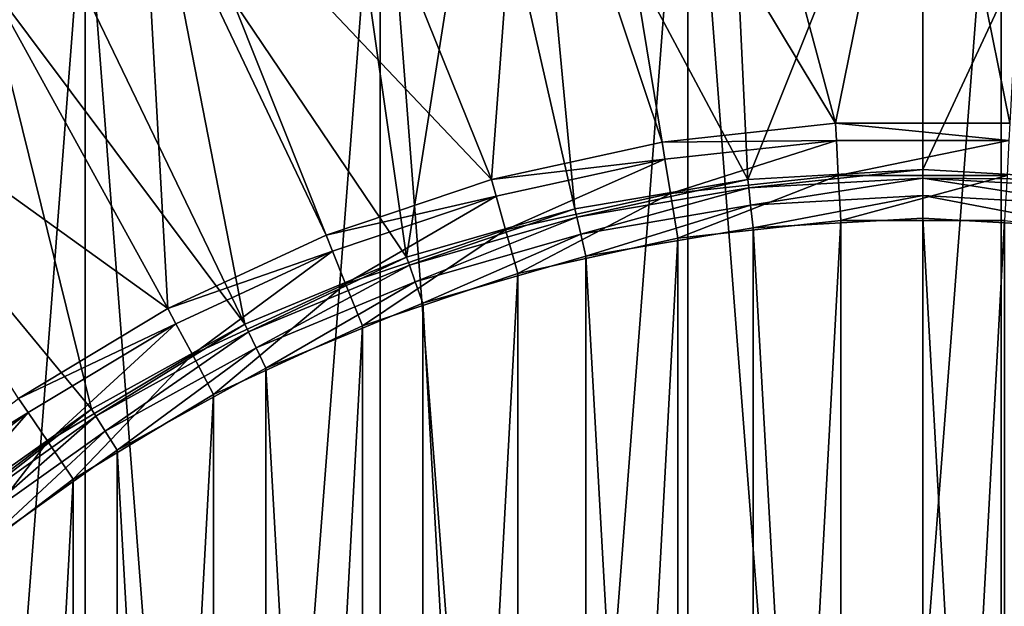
# Model space of a CAD drawing. Header units: millimetres. Extents: x 2 to 352, y 2 to 352.
# Tile 44 of 93: x 122 to 182, y 245 to 281. Entities that reach past the tile are written whole.
import ezdxf

# ---------------------------------------------------------------- set-up
doc = ezdxf.new("R2010")
doc.units = ezdxf.units.MM
doc.header["$LTSCALE"] = 25.4
doc.layers.get('0').update_dxf_attribs({"true_color": 0xff5454})

# ---------------------------------------------------------------- blocks, each defined once
blk = doc.blocks.new('FLOWERPOT-M-9712.STL')
at = {"color": 7, "true_color": 0xffffff}
mesh = blk.add_polyface(dxfattribs=at)
corners = [(55.079, 205.222), (52.159, 167.185), (52.159, 186.315), (55.079, 148.278), (60.851, 223.461), (60.851, 130.039), (69.34, 240.606), (69.34, 112.894), (80.346, 256.253), (80.346, 97.247), (93.612, 270.038), (93.612, 83.462), (108.827, 281.635), (108.827, 71.865), (125.634, 290.774), (125.634, 62.726), (143.639, 297.241), (143.639, 56.259), (162.419, 300.883), (162.419, 52.617), (181.536, 301.616), (181.536, 51.884), (200.541, 299.422), (200.541, 54.078), (218.988, 294.353), (218.988, 59.147), (236.445, 286.527), (236.445, 66.973), (252.503, 276.128), (252.503, 77.372), (266.785, 263.4), (266.785, 90.1), (278.957, 248.641), (278.957, 104.859), (288.733, 232.196), (288.733, 121.304), (295.884, 214.452), (295.884, 139.048), (300.243, 195.825), (300.243, 157.675), (301.708, 176.75)]
mesh.append_faces([[corners[k] for k in face] for face in [(0, 1, 2), (39, 38, 40)]], dxfattribs={"vtx0": -1, "color": 7})
mesh.append_faces([[corners[k] for k in face] for face in [(1, 0, 3), (3, 4, 5), (5, 6, 7), (7, 8, 9), (9, 10, 11), (11, 12, 13), (13, 14, 15), (15, 16, 17), (17, 18, 19), (19, 20, 21), (21, 22, 23), (23, 24, 25), (25, 26, 27), (27, 28, 29), (29, 30, 31), (31, 32, 33), (33, 34, 35), (35, 36, 37), (37, 38, 39)]], dxfattribs={"vtx0": -1, "vtx1": -1, "color": 7})
mesh.append_faces([[corners[k] for k in face] for face in [(3, 0, 4), (5, 4, 6), (7, 6, 8), (9, 8, 10), (11, 10, 12), (13, 12, 14), (15, 14, 16), (17, 16, 18), (19, 18, 20), (21, 20, 22), (23, 22, 24), (25, 24, 26), (27, 26, 28), (29, 28, 30), (31, 30, 32), (33, 32, 34), (35, 34, 36), (37, 36, 38)]], dxfattribs={"vtx0": -1, "vtx2": -1, "color": 7})
at = {"color": 0}
mesh = blk.add_polyface(dxfattribs=at)
corners = [(55.079, 148.278, 3), (52.159, 186.315, 3), (52.159, 167.185, 3), (55.079, 205.222, 3), (60.851, 130.039, 3), (60.851, 223.461, 3), (69.34, 112.894, 3), (69.34, 240.606, 3), (80.346, 97.247, 3), (80.346, 256.253, 3), (93.612, 83.462, 3), (93.612, 270.038, 3), (108.827, 71.865, 3), (108.827, 281.635, 3), (125.634, 62.726, 3), (125.634, 290.774, 3), (143.639, 56.259, 3), (143.639, 297.241, 3), (162.419, 52.617, 3), (162.419, 300.883, 3), (181.536, 51.884, 3), (181.536, 301.616, 3), (200.541, 54.078, 3), (200.541, 299.422, 3), (218.988, 59.147, 3), (218.988, 294.353, 3), (236.445, 66.973, 3), (236.445, 286.527, 3), (252.503, 77.372, 3), (252.503, 276.128, 3), (266.785, 90.1, 3), (266.785, 263.4, 3), (278.957, 104.859, 3), (278.957, 248.641, 3), (288.733, 121.304, 3), (288.733, 232.196, 3), (295.884, 139.048, 3), (295.884, 214.452, 3), (300.243, 157.675, 3), (300.243, 195.825, 3), (301.708, 176.75, 3)]
mesh.append_faces([[corners[k] for k in face] for face in [(0, 1, 2), (39, 38, 40)]], dxfattribs={"vtx0": -1, "color": 0})
mesh.append_faces([[corners[k] for k in face] for face in [(1, 0, 3), (3, 4, 5), (5, 6, 7), (7, 8, 9), (9, 10, 11), (11, 12, 13), (13, 14, 15), (15, 16, 17), (17, 18, 19), (19, 20, 21), (21, 22, 23), (23, 24, 25), (25, 26, 27), (27, 28, 29), (29, 30, 31), (31, 32, 33), (33, 34, 35), (35, 36, 37), (37, 38, 39)]], dxfattribs={"vtx0": -1, "vtx1": -1, "color": 0})
mesh.append_faces([[corners[k] for k in face] for face in [(3, 0, 4), (5, 4, 6), (7, 6, 8), (9, 8, 10), (11, 10, 12), (13, 12, 14), (15, 14, 16), (17, 16, 18), (19, 18, 20), (21, 20, 22), (23, 22, 24), (25, 24, 26), (27, 26, 28), (29, 28, 30), (31, 30, 32), (33, 32, 34), (35, 34, 36), (37, 36, 38)]], dxfattribs={"vtx0": -1, "vtx2": -1, "color": 0})
mesh = blk.add_polyface(dxfattribs=at)
corners = [(176.75, 301.205, 659.422), (171.426, 274.938, 472.382), (164.551, 300.606, 659.422)]
mesh.append_faces([[corners[k] for k in face] for face in [(0, 1, 2)]], dxfattribs={"color": 0})
mesh = blk.add_polyface(dxfattribs=at)
corners = [(176.75, 301.205, 659.422), (182.074, 274.938, 472.382), (171.426, 274.938, 472.382)]
mesh.append_faces([[corners[k] for k in face] for face in [(0, 1, 2)]], dxfattribs={"color": 0})
mesh = blk.add_polyface(dxfattribs=at)
corners = [(183.488, 301.023, 659.422), (182.074, 274.938, 472.382), (176.75, 301.205, 659.422)]
mesh.append_faces([[corners[k] for k in face] for face in [(0, 1, 2)]], dxfattribs={"color": 0})
mesh = blk.add_polyface(dxfattribs=at)
corners = [(164.551, 300.606, 659.422), (171.426, 274.938, 472.382), (156.615, 299.566, 659.422)]
mesh.append_faces([[corners[k] for k in face] for face in [(0, 1, 2)]], dxfattribs={"color": 0})
mesh = blk.add_polyface(dxfattribs=at)
corners = [(156.615, 299.566, 659.422), (160.842, 273.787, 472.382), (152.47, 298.814, 659.422)]
mesh.append_faces([[corners[k] for k in face] for face in [(0, 1, 2)]], dxfattribs={"color": 0})
mesh = blk.add_polyface(dxfattribs=at)
corners = [(156.615, 299.566, 659.422), (171.426, 274.938, 472.382), (160.842, 273.787, 472.382)]
mesh.append_faces([[corners[k] for k in face] for face in [(0, 1, 2)]], dxfattribs={"color": 0})
mesh = blk.add_polyface(dxfattribs=at)
corners = [(152.47, 298.814, 659.422), (150.443, 271.498, 472.382), (140.623, 295.846, 659.422)]
mesh.append_faces([[corners[k] for k in face] for face in [(0, 1, 2)]], dxfattribs={"color": 0})
mesh = blk.add_polyface(dxfattribs=at)
corners = [(152.47, 298.814, 659.422), (160.842, 273.787, 472.382), (150.443, 271.498, 472.382)]
mesh.append_faces([[corners[k] for k in face] for face in [(0, 1, 2)]], dxfattribs={"color": 0})
at = {"color": 7, "true_color": 0xffffff}
mesh = blk.add_polyface(dxfattribs=at)
corners = [(164.842, 297.649, 659.837), (166.073, 271.511, 472.797), (176.75, 298.234, 659.837)]
mesh.append_faces([[corners[k] for k in face] for face in [(0, 1, 2)]], dxfattribs={"color": 7})
mesh = blk.add_polyface(dxfattribs=at)
corners = [(176.75, 298.234, 659.837), (166.073, 271.511, 472.797), (176.75, 272.111, 472.797)]
mesh.append_faces([[corners[k] for k in face] for face in [(0, 1, 2)]], dxfattribs={"color": 7})
mesh = blk.add_polyface(dxfattribs=at)
corners = [(176.75, 298.234, 659.837), (176.75, 272.111, 472.797), (188.658, 297.649, 659.837)]
mesh.append_faces([[corners[k] for k in face] for face in [(0, 1, 2)]], dxfattribs={"color": 7})
mesh = blk.add_polyface(dxfattribs=at)
corners = [(153.05, 295.9, 659.837), (166.073, 271.511, 472.797), (164.842, 297.649, 659.837)]
mesh.append_faces([[corners[k] for k in face] for face in [(0, 1, 2)]], dxfattribs={"color": 7})
mesh = blk.add_polyface(dxfattribs=at)
corners = [(188.658, 297.649, 659.837), (176.75, 272.111, 472.797), (187.427, 271.511, 472.797)]
mesh.append_faces([[corners[k] for k in face] for face in [(0, 1, 2)]], dxfattribs={"color": 7})
at = {"color": 0}
mesh = blk.add_polyface(dxfattribs=at)
corners = [(140.623, 295.846, 659.422), (150.443, 271.498, 472.382), (130.684, 292.366, 659.422)]
mesh.append_faces([[corners[k] for k in face] for face in [(0, 1, 2)]], dxfattribs={"color": 0})
at = {"color": 7, "true_color": 0xffffff}
mesh = blk.add_polyface(dxfattribs=at)
corners = [(149.717, 295.188, 659.837), (155.53, 269.72, 472.797), (153.05, 295.9, 659.837)]
mesh.append_faces([[corners[k] for k in face] for face in [(0, 1, 2)]], dxfattribs={"color": 7})
mesh = blk.add_polyface(dxfattribs=at)
corners = [(153.05, 295.9, 659.837), (155.53, 269.72, 472.797), (166.073, 271.511, 472.797)]
mesh.append_faces([[corners[k] for k in face] for face in [(0, 1, 2)]], dxfattribs={"color": 7})
mesh = blk.add_polyface(dxfattribs=at)
corners = [(141.485, 293.003, 659.837), (145.254, 266.76, 472.797), (149.717, 295.188, 659.837)]
mesh.append_faces([[corners[k] for k in face] for face in [(0, 1, 2)]], dxfattribs={"color": 7})
mesh = blk.add_polyface(dxfattribs=at)
corners = [(149.717, 295.188, 659.837), (145.254, 266.76, 472.797), (155.53, 269.72, 472.797)]
mesh.append_faces([[corners[k] for k in face] for face in [(0, 1, 2)]], dxfattribs={"color": 7})
mesh = blk.add_polyface(dxfattribs=at)
corners = [(130.26, 288.987, 659.837), (145.254, 266.76, 472.797), (141.485, 293.003, 659.837)]
mesh.append_faces([[corners[k] for k in face] for face in [(0, 1, 2)]], dxfattribs={"color": 7})
at = {"color": 0}
mesh = blk.add_polyface(dxfattribs=at)
corners = [(130.684, 292.366, 659.422), (140.353, 268.098, 472.382), (129.123, 291.732, 659.422)]
mesh.append_faces([[corners[k] for k in face] for face in [(0, 1, 2)]], dxfattribs={"color": 0})
mesh = blk.add_polyface(dxfattribs=at)
corners = [(130.684, 292.366, 659.422), (150.443, 271.498, 472.382), (140.353, 268.098, 472.382)]
mesh.append_faces([[corners[k] for k in face] for face in [(0, 1, 2)]], dxfattribs={"color": 0})
mesh = blk.add_polyface(dxfattribs=at)
corners = [(129.123, 291.732, 659.422), (130.69, 263.628, 472.382), (118.082, 286.51, 659.422)]
mesh.append_faces([[corners[k] for k in face] for face in [(0, 1, 2)]], dxfattribs={"color": 0})
mesh = blk.add_polyface(dxfattribs=at)
corners = [(129.123, 291.732, 659.422), (140.353, 268.098, 472.382), (130.69, 263.628, 472.382)]
mesh.append_faces([[corners[k] for k in face] for face in [(0, 1, 2)]], dxfattribs={"color": 0})
at = {"color": 7, "true_color": 0xffffff}
mesh = blk.add_polyface(dxfattribs=at)
corners = [(124.04, 286.203, 659.837), (135.374, 262.667, 472.797), (130.26, 288.987, 659.837)]
mesh.append_faces([[corners[k] for k in face] for face in [(0, 1, 2)]], dxfattribs={"color": 7})
mesh = blk.add_polyface(dxfattribs=at)
corners = [(130.26, 288.987, 659.837), (135.374, 262.667, 472.797), (145.254, 266.76, 472.797)]
mesh.append_faces([[corners[k] for k in face] for face in [(0, 1, 2)]], dxfattribs={"color": 7})
at = {"color": 0}
mesh = blk.add_polyface(dxfattribs=at)
corners = [(118.082, 286.51, 659.422), (130.69, 263.628, 472.382), (107.606, 280.231, 659.422)]
mesh.append_faces([[corners[k] for k in face] for face in [(0, 1, 2)]], dxfattribs={"color": 0})
at = {"color": 7, "true_color": 0xffffff}
mesh = blk.add_polyface(dxfattribs=at)
corners = [(119.483, 283.889, 659.837), (135.374, 262.667, 472.797), (124.04, 286.203, 659.837)]
mesh.append_faces([[corners[k] for k in face] for face in [(0, 1, 2)]], dxfattribs={"color": 7})
mesh = blk.add_polyface(dxfattribs=at)
corners = [(109.257, 277.76, 659.837), (126.015, 257.494, 472.797), (119.483, 283.889, 659.837)]
mesh.append_faces([[corners[k] for k in face] for face in [(0, 1, 2)]], dxfattribs={"color": 7})
mesh = blk.add_polyface(dxfattribs=at)
corners = [(119.483, 283.889, 659.837), (126.015, 257.494, 472.797), (135.374, 262.667, 472.797)]
mesh.append_faces([[corners[k] for k in face] for face in [(0, 1, 2)]], dxfattribs={"color": 7})
at = {"color": 0}
mesh = blk.add_polyface(dxfattribs=at)
corners = [(107.606, 280.231, 659.422), (130.69, 263.628, 472.382), (121.567, 258.138, 472.382)]
mesh.append_faces([[corners[k] for k in face] for face in [(0, 1, 2)]], dxfattribs={"color": 0})
at = {"color": 7, "true_color": 0xffffff}
mesh = blk.add_polyface(dxfattribs=at)
corners = [(109.257, 277.76, 659.837), (117.293, 251.306, 472.797), (126.015, 257.494, 472.797)]
mesh.append_faces([[corners[k] for k in face] for face in [(0, 1, 2)]], dxfattribs={"color": 7})
at = {"color": 0}
mesh = blk.add_polyface(dxfattribs=at)
corners = [(160.842, 273.787, 472.382), (171.483, 273.894, 469.745), (161.011, 272.755, 469.745), (171.426, 274.938, 472.382)]
mesh.append_faces([[corners[k] for k in face] for face in [(0, 1, 2), (1, 0, 3)]], dxfattribs={"vtx0": -1, "color": 0})
mesh = blk.add_polyface(dxfattribs=at)
corners = [(171.426, 274.938, 472.382), (182.017, 273.894, 469.745), (171.483, 273.894, 469.745), (182.074, 274.938, 472.382)]
mesh.append_faces([[corners[k] for k in face] for face in [(0, 1, 2), (1, 0, 3)]], dxfattribs={"vtx0": -1, "color": 0})
mesh = blk.add_polyface(dxfattribs=at)
corners = [(150.443, 271.498, 472.382), (161.011, 272.755, 469.745), (150.723, 270.491, 469.745), (160.842, 273.787, 472.382)]
mesh.append_faces([[corners[k] for k in face] for face in [(0, 1, 2), (1, 0, 3)]], dxfattribs={"vtx0": -1, "color": 0})
mesh = blk.add_polyface(dxfattribs=at)
corners = [(171.483, 273.894, 469.745), (161.357, 270.643, 467.883), (161.011, 272.755, 469.745), (171.599, 271.757, 467.883)]
mesh.append_faces([[corners[k] for k in face] for face in [(0, 1, 2), (1, 0, 3)]], dxfattribs={"vtx0": -1, "color": 0})
mesh = blk.add_polyface(dxfattribs=at)
corners = [(182.017, 273.894, 469.745), (171.599, 271.757, 467.883), (171.483, 273.894, 469.745), (181.901, 271.757, 467.883)]
mesh.append_faces([[corners[k] for k in face] for face in [(0, 1, 2), (1, 0, 3)]], dxfattribs={"vtx0": -1, "color": 0})
mesh = blk.add_polyface(dxfattribs=at)
corners = [(161.011, 272.755, 469.745), (151.296, 268.428, 467.883), (150.723, 270.491, 469.745), (161.357, 270.643, 467.883)]
mesh.append_faces([[corners[k] for k in face] for face in [(0, 1, 2), (1, 0, 3)]], dxfattribs={"vtx0": -1, "color": 0})
mesh = blk.add_polyface(dxfattribs=at)
corners = [(171.599, 271.757, 467.883), (161.803, 267.923, 467.212), (161.357, 270.643, 467.883), (171.748, 269.004, 467.212)]
mesh.append_faces([[corners[k] for k in face] for face in [(0, 1, 2), (1, 0, 3)]], dxfattribs={"vtx0": -1, "color": 0})
at = {"color": 7, "true_color": 0xffffff}
mesh = blk.add_polyface(dxfattribs=at)
corners = [(176.75, 272.111, 472.797), (166.131, 270.992, 471.479), (176.75, 271.588, 471.479), (166.073, 271.511, 472.797)]
mesh.append_faces([[corners[k] for k in face] for face in [(0, 1, 2), (1, 0, 3)]], dxfattribs={"vtx0": -1, "color": 7})
at = {"color": 0}
mesh = blk.add_polyface(dxfattribs=at)
corners = [(181.901, 271.757, 467.883), (171.748, 269.004, 467.212), (171.599, 271.757, 467.883), (181.752, 269.004, 467.212)]
mesh.append_faces([[corners[k] for k in face] for face in [(0, 1, 2), (1, 0, 3)]], dxfattribs={"vtx0": -1, "color": 0})
at = {"color": 7, "true_color": 0xffffff}
mesh = blk.add_polyface(dxfattribs=at)
corners = [(187.427, 271.511, 472.797), (176.75, 271.588, 471.479), (187.369, 270.992, 471.479), (176.75, 272.111, 472.797)]
mesh.append_faces([[corners[k] for k in face] for face in [(0, 1, 2), (1, 0, 3)]], dxfattribs={"vtx0": -1, "color": 7})
at = {"color": 0}
mesh = blk.add_polyface(dxfattribs=at)
corners = [(140.353, 268.098, 472.382), (150.723, 270.491, 469.745), (140.74, 267.127, 469.745), (150.443, 271.498, 472.382)]
mesh.append_faces([[corners[k] for k in face] for face in [(0, 1, 2), (1, 0, 3)]], dxfattribs={"vtx0": -1, "color": 0})
at = {"color": 7, "true_color": 0xffffff}
mesh = blk.add_polyface(dxfattribs=at)
corners = [(166.073, 271.511, 472.797), (155.646, 269.21, 471.479), (166.131, 270.992, 471.479), (155.53, 269.72, 472.797)]
mesh.append_faces([[corners[k] for k in face] for face in [(0, 1, 2), (1, 0, 3)]], dxfattribs={"vtx0": -1, "color": 7})
mesh = blk.add_polyface(dxfattribs=at)
corners = [(166.251, 269.929, 470.548), (176.75, 271.588, 471.479), (166.131, 270.992, 471.479), (176.75, 270.518, 470.548)]
mesh.append_faces([[corners[k] for k in face] for face in [(0, 1, 2), (1, 0, 3)]], dxfattribs={"vtx0": -1, "color": 7})
mesh = blk.add_polyface(dxfattribs=at)
corners = [(187.249, 269.929, 470.548), (176.75, 271.588, 471.479), (176.75, 270.518, 470.548), (187.369, 270.992, 471.479)]
mesh.append_faces([[corners[k] for k in face] for face in [(0, 1, 2), (1, 0, 3)]], dxfattribs={"vtx0": -1, "color": 7})
at = {"color": 0}
mesh = blk.add_polyface(dxfattribs=at)
corners = [(150.723, 270.491, 469.745), (141.533, 265.139, 467.883), (140.74, 267.127, 469.745), (151.296, 268.428, 467.883)]
mesh.append_faces([[corners[k] for k in face] for face in [(0, 1, 2), (1, 0, 3)]], dxfattribs={"vtx0": -1, "color": 0})
mesh = blk.add_polyface(dxfattribs=at)
corners = [(161.357, 270.643, 467.883), (152.033, 265.772, 467.212), (151.296, 268.428, 467.883), (161.803, 267.923, 467.212)]
mesh.append_faces([[corners[k] for k in face] for face in [(0, 1, 2), (1, 0, 3)]], dxfattribs={"vtx0": -1, "color": 0})
at = {"color": 7, "true_color": 0xffffff}
mesh = blk.add_polyface(dxfattribs=at)
corners = [(155.885, 268.167, 470.548), (166.131, 270.992, 471.479), (155.646, 269.21, 471.479), (166.251, 269.929, 470.548)]
mesh.append_faces([[corners[k] for k in face] for face in [(0, 1, 2), (1, 0, 3)]], dxfattribs={"vtx0": -1, "color": 7})
mesh = blk.add_polyface(dxfattribs=at)
corners = [(166.406, 268.559, 470.212), (176.75, 270.518, 470.548), (166.251, 269.929, 470.548), (176.75, 269.14, 470.212)]
mesh.append_faces([[corners[k] for k in face] for face in [(0, 1, 2), (1, 0, 3)]], dxfattribs={"vtx0": -1, "color": 7})
mesh = blk.add_polyface(dxfattribs=at)
corners = [(187.094, 268.559, 470.212), (176.75, 270.518, 470.548), (176.75, 269.14, 470.212), (187.249, 269.929, 470.548)]
mesh.append_faces([[corners[k] for k in face] for face in [(0, 1, 2), (1, 0, 3)]], dxfattribs={"vtx0": -1, "color": 7})
mesh = blk.add_polyface(dxfattribs=at)
corners = [(156.191, 266.823, 470.212), (166.251, 269.929, 470.548), (155.885, 268.167, 470.548), (166.406, 268.559, 470.212)]
mesh.append_faces([[corners[k] for k in face] for face in [(0, 1, 2), (1, 0, 3)]], dxfattribs={"vtx0": -1, "color": 7})
mesh = blk.add_polyface(dxfattribs=at)
corners = [(155.53, 269.72, 472.797), (145.427, 266.266, 471.479), (155.646, 269.21, 471.479), (145.254, 266.76, 472.797)]
mesh.append_faces([[corners[k] for k in face] for face in [(0, 1, 2), (1, 0, 3)]], dxfattribs={"vtx0": -1, "color": 7})
mesh = blk.add_polyface(dxfattribs=at)
corners = [(145.78, 265.256, 470.548), (155.646, 269.21, 471.479), (145.427, 266.266, 471.479), (155.885, 268.167, 470.548)]
mesh.append_faces([[corners[k] for k in face] for face in [(0, 1, 2), (1, 0, 3)]], dxfattribs={"vtx0": -1, "color": 7})
mesh = blk.add_polyface(dxfattribs=at)
corners = [(84.941, 166.406, 470.212), (84.941, 187.094, 470.212), (84.36, 176.75, 470.212), (86.677, 156.191, 470.212), (86.677, 197.309, 470.212), (89.545, 146.236, 470.212), (89.545, 207.264, 470.212), (93.51, 136.664, 470.212), (93.51, 216.836, 470.212), (98.521, 127.596, 470.212), (98.521, 225.904, 470.212), (104.517, 119.146, 470.212), (104.517, 234.354, 470.212), (111.42, 111.42, 470.212), (111.42, 242.079, 470.212), (119.146, 104.517, 470.212), (119.146, 248.983, 470.212), (127.596, 98.521, 470.212), (127.596, 254.979, 470.212), (136.664, 93.51, 470.212), (136.664, 259.99, 470.212), (146.236, 89.545, 470.212), (146.236, 263.955, 470.212), (156.191, 86.677, 470.212), (156.191, 266.823, 470.212), (166.406, 84.941, 470.212), (166.406, 268.559, 470.212), (176.75, 84.36, 470.212), (176.75, 269.14, 470.212), (187.094, 84.941, 470.212), (187.094, 268.559, 470.212), (197.309, 86.677, 470.212), (197.309, 266.823, 470.212), (207.264, 89.545, 470.212), (207.264, 263.955, 470.212), (216.836, 93.51, 470.212), (216.836, 259.99, 470.212), (225.904, 98.521, 470.212), (225.904, 254.979, 470.212), (234.354, 104.517, 470.212), (234.354, 248.983, 470.212), (242.079, 111.42, 470.212), (242.079, 242.079, 470.212), (248.983, 119.146, 470.212), (248.983, 234.354, 470.212), (254.979, 127.596, 470.212), (254.979, 225.904, 470.212), (259.99, 136.664, 470.212), (259.99, 216.836, 470.212), (263.955, 146.236, 470.212), (263.955, 207.264, 470.212), (266.823, 156.191, 470.212), (266.823, 197.309, 470.212), (268.559, 166.406, 470.212), (268.559, 187.094, 470.212), (269.14, 176.75, 470.212)]
mesh.append_faces([[corners[k] for k in face] for face in [(0, 1, 2), (54, 53, 55)]], dxfattribs={"vtx0": -1, "color": 7})
mesh.append_faces([[corners[k] for k in face] for face in [(1, 3, 4), (4, 5, 6), (6, 7, 8), (8, 9, 10), (10, 11, 12), (12, 13, 14), (14, 15, 16), (16, 17, 18), (18, 19, 20), (20, 21, 22), (22, 23, 24), (24, 25, 26), (26, 27, 28), (28, 29, 30), (30, 31, 32), (32, 33, 34), (34, 35, 36), (36, 37, 38), (38, 39, 40), (40, 41, 42), (42, 43, 44), (44, 45, 46), (46, 47, 48), (48, 49, 50), (50, 51, 52), (52, 53, 54)]], dxfattribs={"vtx0": -1, "vtx1": -1, "color": 7})
mesh.append_faces([[corners[k] for k in face] for face in [(1, 0, 3), (4, 3, 5), (6, 5, 7), (8, 7, 9), (10, 9, 11), (12, 11, 13), (14, 13, 15), (16, 15, 17), (18, 17, 19), (20, 19, 21), (22, 21, 23), (24, 23, 25), (26, 25, 27), (28, 27, 29), (30, 29, 31), (32, 31, 33), (34, 33, 35), (36, 35, 37), (38, 37, 39), (40, 39, 41), (42, 41, 43), (44, 43, 45), (46, 45, 47), (48, 47, 49), (50, 49, 51), (52, 51, 53)]], dxfattribs={"vtx0": -1, "vtx2": -1, "color": 7})
at = {"color": 0}
mesh = blk.add_polyface(dxfattribs=at)
corners = [(84.902, 186.739, 467.212), (84.902, 166.761, 467.212), (84.36, 176.75, 467.212), (86.52, 196.611, 467.212), (86.52, 156.889, 467.212), (89.196, 206.25, 467.212), (89.196, 147.25, 467.212), (92.899, 215.543, 467.212), (92.899, 137.956, 467.212), (97.585, 224.382, 467.212), (97.585, 129.118, 467.212), (103.199, 232.662, 467.212), (103.199, 120.838, 467.212), (109.675, 240.286, 467.212), (109.675, 113.214, 467.212), (116.938, 247.166, 467.212), (116.938, 106.334, 467.212), (124.902, 253.22, 467.212), (124.902, 100.28, 467.212), (133.474, 258.378, 467.212), (133.474, 95.122, 467.212), (142.553, 262.578, 467.212), (142.553, 90.922, 467.212), (152.033, 265.772, 467.212), (152.033, 87.728, 467.212), (161.803, 267.923, 467.212), (161.803, 85.577, 467.212), (171.748, 269.004, 467.212), (171.748, 84.496, 467.212), (181.752, 269.004, 467.212), (181.752, 84.496, 467.212), (191.697, 267.923, 467.212), (191.697, 85.577, 467.212), (201.467, 265.772, 467.212), (201.467, 87.728, 467.212), (210.947, 262.578, 467.212), (210.947, 90.922, 467.212), (220.026, 258.378, 467.212), (220.026, 95.122, 467.212), (228.598, 253.22, 467.212), (228.598, 100.28, 467.212), (236.562, 247.166, 467.212), (236.562, 106.334, 467.212), (243.825, 240.286, 467.212), (243.825, 113.214, 467.212), (250.301, 232.662, 467.212), (250.301, 120.838, 467.212), (255.915, 224.382, 467.212), (255.915, 129.118, 467.212), (260.601, 215.543, 467.212), (260.601, 137.956, 467.212), (264.304, 206.25, 467.212), (264.304, 147.25, 467.212), (266.98, 196.611, 467.212), (266.98, 156.889, 467.212), (268.598, 186.739, 467.212), (268.598, 166.761, 467.212), (269.14, 176.75, 467.212)]
mesh.append_faces([[corners[k] for k in face] for face in [(0, 1, 2), (56, 55, 57)]], dxfattribs={"vtx0": -1, "color": 0})
mesh.append_faces([[corners[k] for k in face] for face in [(1, 3, 4), (4, 5, 6), (6, 7, 8), (8, 9, 10), (10, 11, 12), (12, 13, 14), (14, 15, 16), (16, 17, 18), (18, 19, 20), (20, 21, 22), (22, 23, 24), (24, 25, 26), (26, 27, 28), (28, 29, 30), (30, 31, 32), (32, 33, 34), (34, 35, 36), (36, 37, 38), (38, 39, 40), (40, 41, 42), (42, 43, 44), (44, 45, 46), (46, 47, 48), (48, 49, 50), (50, 51, 52), (52, 53, 54), (54, 55, 56)]], dxfattribs={"vtx0": -1, "vtx1": -1, "color": 0})
mesh.append_faces([[corners[k] for k in face] for face in [(1, 0, 3), (4, 3, 5), (6, 5, 7), (8, 7, 9), (10, 9, 11), (12, 11, 13), (14, 13, 15), (16, 15, 17), (18, 17, 19), (20, 19, 21), (22, 21, 23), (24, 23, 25), (26, 25, 27), (28, 27, 29), (30, 29, 31), (32, 31, 33), (34, 33, 35), (36, 35, 37), (38, 37, 39), (40, 39, 41), (42, 41, 43), (44, 43, 45), (46, 45, 47), (48, 47, 49), (50, 49, 51), (52, 51, 53), (54, 53, 55)]], dxfattribs={"vtx0": -1, "vtx2": -1, "color": 0})
mesh = blk.add_polyface(dxfattribs=at)
corners = [(130.69, 263.628, 472.382), (140.74, 267.127, 469.745), (131.18, 262.704, 469.745), (140.353, 268.098, 472.382)]
mesh.append_faces([[corners[k] for k in face] for face in [(0, 1, 2), (1, 0, 3)]], dxfattribs={"vtx0": -1, "color": 0})
mesh = blk.add_polyface(dxfattribs=at)
corners = [(151.296, 268.428, 467.883), (142.553, 262.578, 467.212), (141.533, 265.139, 467.883), (152.033, 265.772, 467.212)]
mesh.append_faces([[corners[k] for k in face] for face in [(0, 1, 2), (1, 0, 3)]], dxfattribs={"vtx0": -1, "color": 0})
at = {"color": 7, "true_color": 0xffffff}
mesh = blk.add_polyface(dxfattribs=at)
corners = [(146.236, 263.955, 470.212), (155.885, 268.167, 470.548), (145.78, 265.256, 470.548), (156.191, 266.823, 470.212)]
mesh.append_faces([[corners[k] for k in face] for face in [(0, 1, 2), (1, 0, 3)]], dxfattribs={"vtx0": -1, "color": 7})
at = {"color": 0}
mesh = blk.add_polyface(dxfattribs=at)
corners = [(140.74, 267.127, 469.745), (132.183, 260.813, 467.883), (131.18, 262.704, 469.745), (141.533, 265.139, 467.883)]
mesh.append_faces([[corners[k] for k in face] for face in [(0, 1, 2), (1, 0, 3)]], dxfattribs={"vtx0": -1, "color": 0})
at = {"color": 7, "true_color": 0xffffff}
mesh = blk.add_polyface(dxfattribs=at)
corners = [(145.254, 266.76, 472.797), (135.601, 262.196, 471.479), (145.427, 266.266, 471.479), (135.374, 262.667, 472.797)]
mesh.append_faces([[corners[k] for k in face] for face in [(0, 1, 2), (1, 0, 3)]], dxfattribs={"vtx0": -1, "color": 7})
mesh = blk.add_polyface(dxfattribs=at)
corners = [(136.066, 261.232, 470.548), (145.427, 266.266, 471.479), (135.601, 262.196, 471.479), (145.78, 265.256, 470.548)]
mesh.append_faces([[corners[k] for k in face] for face in [(0, 1, 2), (1, 0, 3)]], dxfattribs={"vtx0": -1, "color": 7})
at = {"color": 0}
mesh = blk.add_polyface(dxfattribs=at)
corners = [(141.533, 265.139, 467.883), (133.474, 258.378, 467.212), (132.183, 260.813, 467.883), (142.553, 262.578, 467.212)]
mesh.append_faces([[corners[k] for k in face] for face in [(0, 1, 2), (1, 0, 3)]], dxfattribs={"vtx0": -1, "color": 0})
at = {"color": 7, "true_color": 0xffffff}
mesh = blk.add_polyface(dxfattribs=at)
corners = [(136.664, 259.99, 470.212), (145.78, 265.256, 470.548), (136.066, 261.232, 470.548), (146.236, 263.955, 470.212)]
mesh.append_faces([[corners[k] for k in face] for face in [(0, 1, 2), (1, 0, 3)]], dxfattribs={"vtx0": -1, "color": 7})
at = {"color": 0}
mesh = blk.add_polyface(dxfattribs=at)
corners = [(121.567, 258.138, 472.382), (131.18, 262.704, 469.745), (122.154, 257.273, 469.745), (130.69, 263.628, 472.382)]
mesh.append_faces([[corners[k] for k in face] for face in [(0, 1, 2), (1, 0, 3)]], dxfattribs={"vtx0": -1, "color": 0})
mesh = blk.add_polyface(dxfattribs=at)
corners = [(131.18, 262.704, 469.745), (123.355, 255.502, 467.883), (122.154, 257.273, 469.745), (132.183, 260.813, 467.883)]
mesh.append_faces([[corners[k] for k in face] for face in [(0, 1, 2), (1, 0, 3)]], dxfattribs={"vtx0": -1, "color": 0})
at = {"color": 7, "true_color": 0xffffff}
mesh = blk.add_polyface(dxfattribs=at)
corners = [(135.374, 262.667, 472.797), (126.293, 257.052, 471.479), (135.601, 262.196, 471.479), (126.015, 257.494, 472.797)]
mesh.append_faces([[corners[k] for k in face] for face in [(0, 1, 2), (1, 0, 3)]], dxfattribs={"vtx0": -1, "color": 7})
mesh = blk.add_polyface(dxfattribs=at)
corners = [(126.862, 256.146, 470.548), (135.601, 262.196, 471.479), (126.293, 257.052, 471.479), (136.066, 261.232, 470.548)]
mesh.append_faces([[corners[k] for k in face] for face in [(0, 1, 2), (1, 0, 3)]], dxfattribs={"vtx0": -1, "color": 7})
at = {"color": 0}
mesh = blk.add_polyface(dxfattribs=at)
corners = [(132.183, 260.813, 467.883), (124.902, 253.22, 467.212), (123.355, 255.502, 467.883), (133.474, 258.378, 467.212)]
mesh.append_faces([[corners[k] for k in face] for face in [(0, 1, 2), (1, 0, 3)]], dxfattribs={"vtx0": -1, "color": 0})
at = {"color": 7, "true_color": 0xffffff}
mesh = blk.add_polyface(dxfattribs=at)
corners = [(127.596, 254.979, 470.212), (136.066, 261.232, 470.548), (126.862, 256.146, 470.548), (136.664, 259.99, 470.212)]
mesh.append_faces([[corners[k] for k in face] for face in [(0, 1, 2), (1, 0, 3)]], dxfattribs={"vtx0": -1, "color": 7})
at = {"color": 0}
mesh = blk.add_polyface(dxfattribs=at)
corners = [(113.091, 251.695, 472.382), (122.154, 257.273, 469.745), (113.768, 250.898, 469.745), (121.567, 258.138, 472.382)]
mesh.append_faces([[corners[k] for k in face] for face in [(0, 1, 2), (1, 0, 3)]], dxfattribs={"vtx0": -1, "color": 0})
mesh = blk.add_polyface(dxfattribs=at)
corners = [(122.154, 257.273, 469.745), (115.154, 249.267, 467.883), (113.768, 250.898, 469.745), (123.355, 255.502, 467.883)]
mesh.append_faces([[corners[k] for k in face] for face in [(0, 1, 2), (1, 0, 3)]], dxfattribs={"vtx0": -1, "color": 0})
at = {"color": 7, "true_color": 0xffffff}
mesh = blk.add_polyface(dxfattribs=at)
corners = [(126.015, 257.494, 472.797), (117.619, 250.898, 471.479), (126.293, 257.052, 471.479), (117.293, 251.306, 472.797)]
mesh.append_faces([[corners[k] for k in face] for face in [(0, 1, 2), (1, 0, 3)]], dxfattribs={"vtx0": -1, "color": 7})
mesh = blk.add_polyface(dxfattribs=at)
corners = [(118.287, 250.061, 470.548), (126.293, 257.052, 471.479), (117.619, 250.898, 471.479), (126.862, 256.146, 470.548)]
mesh.append_faces([[corners[k] for k in face] for face in [(0, 1, 2), (1, 0, 3)]], dxfattribs={"vtx0": -1, "color": 7})
mesh = blk.add_polyface(dxfattribs=at)
corners = [(119.146, 248.983, 470.212), (126.862, 256.146, 470.548), (118.287, 250.061, 470.548), (127.596, 254.979, 470.212)]
mesh.append_faces([[corners[k] for k in face] for face in [(0, 1, 2), (1, 0, 3)]], dxfattribs={"vtx0": -1, "color": 7})
at = {"color": 0}
mesh = blk.add_polyface(dxfattribs=at)
corners = [(123.355, 255.502, 467.883), (116.938, 247.166, 467.212), (115.154, 249.267, 467.883), (124.902, 253.22, 467.212)]
mesh.append_faces([[corners[k] for k in face] for face in [(0, 1, 2), (1, 0, 3)]], dxfattribs={"vtx0": -1, "color": 0})

msp = doc.modelspace()

# ---------------------------------------------------------------- block references
at = {"color": 7, "true_color": 0xffffff}
msp.add_blockref('FLOWERPOT-M-9712.STL', (0, 0), dxfattribs=at)

doc.saveas('drawing.dxf')
